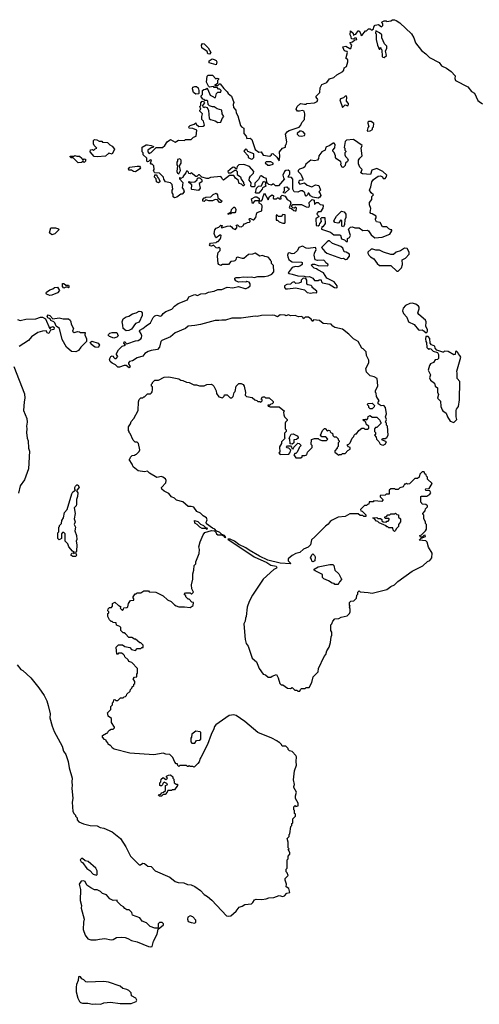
# Model space of a CAD drawing. Extents: x 2293139 to 2515392, y 824115 to 1006937.
# Tile 140 of 256: x 2416500 to 2421449, y 860090 to 870689. Entities that reach past the tile are written whole.
import ezdxf

# ---------------------------------------------------------------- set-up
doc = ezdxf.new("R2010")
doc.units = 0

msp = doc.modelspace()

# ---------------------------------------------------------------- linework, layer by layer
at = {"layer": '0CON10XD'}
for points in [[(2418972, 868962), (2418973, 868987), (2418984, 869006), (2419018, 869035), (2419020, 869055), (2418975, 869107), (2418915, 869131), (2418860, 869125), (2418842, 869108), (2418835, 869080), (2418805, 869100), (2418793, 869097), (2418740, 869055), (2418745, 869040), (2418775, 869040), (2418815, 869070), (2418828, 869068), (2418840, 869055), (2418842, 869022), (2418876, 868996), (2418883, 868973), (2418910, 868935), (2418910, 868925), (2418920, 868915), (2418915, 868900), (2418905, 868900), (2418887, 868917), (2418864, 868924), (2418853, 868963), (2418825, 868982), (2418805, 869010), (2418758, 869012), (2418695, 868962), (2418682, 868972), (2418678, 868988), (2418665, 869000), (2418555, 868990), (2418532, 868978), (2418515, 868978), (2418462, 868992), (2418435, 869020), (2418425, 869020), (2418408, 869002), (2418395, 869000), (2418345, 869040), (2418335, 869030), (2418322, 869032), (2418318, 869048), (2418305, 869060), (2418295, 869060), (2418288, 869042), (2418260, 869005), (2418260, 868995), (2418235, 868980), (2418225, 868990), (2418220, 868985), (2418220, 868975), (2418257, 868937), (2418248, 868878), (2418262, 868862), (2418270, 868835), (2418248, 868812), (2418235, 868810), (2418191, 868779), (2418165, 868772), (2418153, 868783), (2418152, 868812), (2418140, 868825), (2418140, 868855), (2418150, 868865), (2418140, 868915), (2418122, 868932), (2418070, 868945), (2418053, 868973), (2418050, 868995), (2418005, 869038), (2417955, 869040), (2417950, 869045), (2417942, 869065), (2417948, 869075), (2417944, 869114), (2417925, 869132), (2417914, 869134), (2417910, 869145), (2417920, 869175), (2417905, 869180), (2417888, 869162), (2417875, 869160), (2417870, 869165), (2417868, 869198), (2417830, 869235), (2417830, 869255), (2417820, 869265), (2417818, 869305), (2417820, 869315), (2417860, 869340), (2417875, 869343), (2417916, 869336), (2417940, 869325), (2417938, 869312), (2417915, 869308), (2417880, 869285), (2417880, 869265), (2417895, 869250), (2417915, 869260), (2417968, 869312), (2418038, 869312), (2418062, 869335), (2418087, 869373), (2418125, 869398), (2418175, 869372), (2418208, 869392), (2418275, 869390), (2418285, 869398), (2418345, 869400), (2418370, 869425), (2418400, 869435), (2418408, 869498), (2418365, 869518), (2418325, 869520), (2418320, 869535), (2418335, 869550), (2418377, 869563), (2418395, 869580), (2418400, 869565), (2418428, 869538), (2418477, 869543), (2418490, 869555), (2418480, 869595), (2418460, 869615), (2418460, 869645), (2418470, 869675), (2418440, 869705), (2418440, 869715), (2418450, 869725), (2418440, 869755), (2418450, 869765), (2418450, 869795), (2418465, 869810), (2418478, 869808), (2418490, 869795), (2418470, 869765), (2418472, 869752), (2418485, 869742), (2418495, 869750), (2418520, 869745), (2418532, 869712), (2418540, 869625), (2418553, 869613), (2418605, 869600), (2418635, 869582), (2418666, 869584), (2418680, 869625), (2418698, 869645), (2418680, 869675), (2418676, 869716), (2418625, 869730), (2418595, 869750), (2418575, 869750), (2418542, 869762), (2418530, 869775), (2418525, 869810), (2418515, 869820), (2418495, 869820), (2418485, 869830), (2418472, 869832), (2418450, 869865), (2418470, 869885), (2418470, 869925), (2418483, 869937), (2418508, 869942), (2418515, 869950), (2418527, 869937), (2418550, 869875), (2418585, 869860), (2418595, 869850), (2418608, 869852), (2418620, 869895), (2418635, 869910), (2418665, 869910), (2418670, 869925), (2418655, 869940), (2418642, 869942), (2418625, 869960), (2418595, 869960), (2418585, 869970), (2418542, 869962), (2418532, 869972), (2418510, 870015), (2418518, 870082), (2418528, 870092), (2418575, 870090), (2418612, 870052), (2418625, 870060), (2418640, 870055), (2418640, 870045), (2418630, 870035), (2418628, 870002), (2418615, 869990), (2418602, 869988), (2418602, 869982), (2418635, 869980), (2418652, 869998), (2418658, 869998), (2418697, 869947), (2418733, 869913), (2418744, 869894), (2418779, 869865), (2418806, 869796), (2418797, 869775), (2418802, 869745), (2418826, 869715), (2418830, 869685), (2418848, 869655), (2418879, 869549), (2418887, 869537), (2418912, 869522), (2418912, 869465), (2418937, 869435), (2418945, 869410), (2418983, 869413), (2418999, 869399), (2419035, 869290), (2419075, 869262), (2419100, 869265), (2419122, 869232), (2419195, 869220), (2419210, 869235), (2419210, 869245), (2419225, 869250), (2419269, 869209), (2419295, 869170), (2419301, 869215), (2419297, 869265), (2419330, 869305), (2419362, 869318), (2419362, 869338), (2419370, 869345), (2419378, 869375), (2419361, 869455), (2419384, 869485), (2419403, 869495), (2419508, 869532), (2419526, 869554), (2419537, 869583), (2419568, 869615), (2419572, 869675), (2419562, 869705), (2419545, 869712), (2419513, 869703), (2419490, 869705), (2419478, 869725), (2419487, 869753), (2419523, 869787), (2419565, 869778), (2419585, 869780), (2419592, 869788), (2419676, 869794), (2419703, 869807), (2419709, 869829), (2419692, 869855), (2419692, 869865), (2419730, 869905), (2419736, 869955), (2419755, 869992), (2419807, 870013), (2419835, 870053), (2419882, 870068), (2419915, 870096), (2419979, 870131), (2419990, 870145), (2419995, 870170), (2420018, 870185), (2420032, 870235), (2420032, 870255), (2420010, 870275), (2420017, 870283), (2420029, 870335), (2420025, 870347), (2420005, 870349), (2419995, 870357), (2419980, 870395), (2420013, 870403), (2420055, 870378), (2420065, 870380), (2420078, 870415), (2420062, 870432), (2420060, 870445), (2420085, 870450), (2420108, 870472), (2420130, 870475), (2420125, 870490), (2420105, 870490), (2420095, 870480), (2420072, 870482), (2420070, 870505), (2420060, 870525), (2420062, 870568), (2420090, 870545), (2420095, 870520), (2420105, 870530), (2420118, 870532), (2420145, 870570), (2420155, 870570), (2420170, 870545), (2420172, 870522), (2420185, 870520), (2420222, 870568), (2420235, 870570), (2420255, 870590), (2420275, 870590), (2420285, 870580), (2420295, 870580), (2420308, 870592), (2420315, 870610), (2420320, 870625), (2420329, 870631), (2420365, 870638), (2420397, 870613), (2420410, 870625), (2420410, 870645), (2420400, 870655), (2420402, 870665), (2420425, 870678), (2420447, 870677), (2420455, 870670), (2420495, 870677), (2420515, 870687), (2420535, 870689), (2420555, 870681), (2420595, 870654), (2420720, 870535), (2420744, 870495), (2420761, 870441), (2420826, 870356), (2420875, 870321), (2420911, 870281), (2421017, 870227), (2421043, 870193), (2421095, 870167), (2421145, 870132), (2421188, 870085), (2421186, 870054), (2421193, 870033), (2421326, 869966), (2421364, 869914), (2421397, 869897), (2421435, 869820), (2421447, 869807), (2421485, 869782)], [(2420425, 870283), (2420450, 870305), (2420440, 870355), (2420452, 870378), (2420452, 870402), (2420429, 870429), (2420398, 870495), (2420398, 870525), (2420376, 870546), (2420335, 870570), (2420330, 870545), (2420338, 870535), (2420340, 870475), (2420354, 870414), (2420372, 870372), (2420378, 870372), (2420382, 870388), (2420390, 870385), (2420390, 870375), (2420400, 870365), (2420403, 870293), (2420410, 870285), (2420425, 870283)], [(2418545, 870318), (2418525, 870322), (2418517, 870347), (2418462, 870385), (2418457, 870415), (2418469, 870431), (2418485, 870429), (2418528, 870385), (2418557, 870335), (2418545, 870318)], [(2418615, 870202), (2418540, 870225), (2418540, 870245), (2418573, 870267), (2418595, 870262), (2418615, 870248), (2418621, 870235), (2418615, 870202)], [(2418398, 869888), (2418370, 869905), (2418359, 869945), (2418365, 869962), (2418385, 869970), (2418405, 869968), (2418420, 869955), (2418430, 869925), (2418430, 869895), (2418425, 869890), (2418398, 869888)], [(2419975, 869742), (2420005, 869772), (2420035, 869763), (2420042, 869775), (2420042, 869785), (2420020, 869810), (2420022, 869855), (2420015, 869868), (2420003, 869867), (2419985, 869847), (2419955, 869837), (2419947, 869825), (2419975, 869742)], [(2420245, 869490), (2420275, 869492), (2420300, 869505), (2420300, 869525), (2420310, 869535), (2420312, 869572), (2420285, 869592), (2420258, 869592), (2420250, 869585), (2420250, 869575), (2420260, 869535), (2420250, 869525), (2420240, 869495), (2420245, 869490)], [(2419535, 869434), (2419565, 869441), (2419573, 869455), (2419552, 869482), (2419535, 869490), (2419515, 869490), (2419488, 869465), (2419487, 869455), (2419505, 869437), (2419535, 869434)], [(2417335, 869213), (2417300, 869215), (2417260, 869265), (2417262, 869288), (2417285, 869290), (2417295, 869280), (2417312, 869298), (2417330, 869305), (2417300, 869335), (2417293, 869353), (2417293, 869387), (2417305, 869398), (2417330, 869395), (2417355, 869380), (2417385, 869380), (2417392, 869372), (2417445, 869368), (2417471, 869341), (2417496, 869326), (2417520, 869295), (2417495, 869240), (2417458, 869252), (2417422, 869218), (2417335, 869213)], [(2418385, 867398), (2418315, 867389), (2418285, 867366), (2418175, 867318), (2418125, 867274), (2418030, 867235), (2418019, 867225), (2418006, 867165), (2417985, 867138), (2417915, 867128), (2417884, 867116), (2417848, 867095), (2417824, 867066), (2417765, 867049), (2417715, 867018), (2417682, 867008), (2417670, 866995), (2417670, 866985), (2417688, 866955), (2417677, 866943), (2417645, 866968), (2417625, 866967), (2417575, 866948), (2417555, 866950), (2417530, 866975), (2417495, 866990), (2417475, 867010), (2417468, 867035), (2417482, 867065), (2417495, 867072), (2417507, 867067), (2417510, 867055), (2417525, 867042), (2417537, 867043), (2417558, 867062), (2417543, 867083), (2417543, 867097), (2417562, 867135), (2417604, 867176), (2417640, 867185), (2417620, 867205), (2417625, 867220), (2417635, 867220), (2417645, 867200), (2417665, 867202), (2417745, 867233), (2417775, 867237), (2417805, 867252), (2417813, 867265), (2417814, 867285), (2417808, 867308), (2417788, 867335), (2417792, 867348), (2417827, 867363), (2417860, 867395), (2417910, 867425), (2417937, 867483), (2417955, 867500), (2417977, 867507), (2418015, 867498), (2418030, 867505), (2418044, 867526), (2418072, 867548), (2418138, 867572), (2418168, 867605), (2418205, 867632), (2418305, 867672), (2418320, 867705), (2418375, 867728), (2418385, 867730), (2418415, 867720), (2418451, 867739), (2418505, 867742), (2418534, 867756), (2418595, 867768), (2418635, 867783), (2418676, 867784), (2418735, 867810), (2418795, 867803), (2418855, 867818), (2418924, 867794), (2418940, 867795), (2418960, 867805), (2418980, 867825), (2418980, 867845), (2418970, 867865), (2418945, 867870), (2418935, 867862), (2418895, 867868), (2418855, 867862), (2418827, 867877), (2418818, 867895), (2418818, 867905), (2418830, 867915), (2418865, 867913), (2418905, 867922), (2418955, 867918), (2418995, 867922), (2419025, 867912), (2419064, 867926), (2419135, 867923), (2419175, 867930), (2419215, 867950), (2419237, 867975), (2419232, 868042), (2419210, 868065), (2419210, 868085), (2419200, 868095), (2419200, 868105), (2419175, 868132), (2419138, 868138), (2419115, 868152), (2419084, 868144), (2419035, 868177), (2419005, 868163), (2418965, 868162), (2418915, 868118), (2418899, 868119), (2418845, 868132), (2418832, 868125), (2418828, 868105), (2418816, 868094), (2418805, 868088), (2418773, 868087), (2418747, 868053), (2418685, 868052), (2418665, 868042), (2418644, 868054), (2418638, 868065), (2418630, 868145), (2418638, 868182), (2418660, 868205), (2418660, 868225), (2418645, 868240), (2418635, 868230), (2418615, 868232), (2418585, 868260), (2418565, 868250), (2418550, 868255), (2418542, 868265), (2418555, 868282), (2418615, 868290), (2418625, 868300), (2418638, 868302), (2418660, 868325), (2418667, 868343), (2418670, 868365), (2418665, 868370), (2418655, 868370), (2418615, 868340), (2418607, 868347), (2418593, 868387), (2418600, 868425), (2418615, 868443), (2418643, 868457), (2418665, 868478), (2418680, 868475), (2418680, 868465), (2418670, 868455), (2418675, 868450), (2418735, 868466), (2418765, 868468), (2418780, 868460), (2418795, 868440), (2418825, 868432), (2418840, 868455), (2418832, 868478), (2418845, 868480), (2418863, 868463), (2418885, 868460), (2418908, 868472), (2418915, 868490), (2418925, 868490), (2418953, 868507), (2418975, 868510), (2418980, 868515), (2418980, 868525), (2418970, 868535), (2418975, 868550), (2418985, 868550), (2419013, 868533), (2419020, 868535), (2419042, 868558), (2419055, 868610), (2419075, 868622), (2419108, 868632), (2419112, 868685), (2419105, 868700), (2419080, 868715), (2419080, 868740), (2419031, 868739), (2419005, 868710), (2418995, 868760), (2419035, 868782), (2419053, 868783), (2419078, 868765), (2419080, 868740), (2419105, 868738), (2419116, 868754), (2419120, 868785), (2419135, 868820), (2419175, 868750), (2419188, 868785), (2419218, 868802), (2419232, 868792), (2419230, 868765), (2419235, 868760), (2419265, 868760), (2419275, 868770), (2419285, 868770), (2419295, 868760), (2419315, 868760), (2419310, 868785), (2419325, 868800), (2419358, 868788), (2419380, 868755), (2419412, 868735), (2419418, 868712), (2419400, 868665), (2419428, 868658), (2419450, 868635), (2419465, 868630), (2419477, 868633), (2419480, 868665), (2419465, 868670), (2419455, 868660), (2419442, 868662), (2419430, 868675), (2419430, 868685), (2419442, 868698), (2419535, 868700), (2419583, 868673), (2419615, 868672), (2419622, 868685), (2419618, 868722), (2419648, 868752), (2419670, 868745), (2419675, 868700), (2419695, 868720), (2419715, 868720), (2419735, 868698), (2419760, 868695), (2419768, 868685), (2419765, 868660), (2419738, 868622), (2419715, 868620), (2419702, 868605), (2419700, 868595), (2419718, 868578), (2419720, 868565), (2419705, 868560), (2419690, 868545), (2419692, 868475), (2419715, 868470), (2419728, 868482), (2419730, 868495), (2419750, 868515), (2419742, 868548), (2419755, 868558), (2419785, 868558), (2419790, 868495), (2419765, 868460), (2419752, 868458), (2419750, 868435), (2419845, 868400), (2419882, 868372), (2419943, 868373), (2419955, 868368), (2419965, 868330), (2419998, 868318), (2420015, 868300), (2420028, 868302), (2420030, 868335), (2420050, 868345), (2420062, 868365), (2420042, 868435), (2420063, 868457), (2420085, 868460), (2420108, 868448), (2420157, 868447), (2420195, 868420), (2420245, 868422), (2420257, 868417), (2420284, 868374), (2420325, 868342), (2420403, 868347), (2420485, 868380), (2420508, 868415), (2420508, 868425), (2420498, 868428), (2420475, 868438), (2420455, 868458), (2420405, 868460), (2420380, 868505), (2420342, 868512), (2420330, 868535), (2420330, 868545), (2420340, 868555), (2420340, 868575), (2420295, 868600), (2420282, 868602), (2420272, 868615), (2420282, 868655), (2420268, 868695), (2420268, 868722), (2420292, 868755), (2420293, 868787), (2420308, 868805), (2420284, 868824), (2420268, 868855), (2420282, 868888), (2420292, 868945), (2420311, 868969), (2420360, 869005), (2420385, 869008), (2420406, 868996), (2420415, 868980), (2420435, 868980), (2420447, 868993), (2420452, 869015), (2420410, 869055), (2420345, 869088), (2420292, 869068), (2420277, 869023), (2420191, 869031), (2420172, 869042), (2420188, 869075), (2420163, 869103), (2420148, 869138), (2420148, 869175), (2420161, 869199), (2420187, 869223), (2420177, 869305), (2420188, 869335), (2420095, 869400), (2420018, 869392), (2420003, 869377), (2419992, 869312), (2420000, 869305), (2420000, 869285), (2420010, 869275), (2420010, 869265), (2420000, 869255), (2420000, 869235), (2420007, 869217), (2420030, 869195), (2420037, 869175), (2420029, 869161), (2420008, 869145), (2420005, 869120), (2419982, 869098), (2419971, 869101), (2419958, 869125), (2419962, 869145), (2419958, 869158), (2419911, 869191), (2419902, 869205), (2419902, 869225), (2419885, 869260), (2419870, 869275), (2419870, 869285), (2419895, 869310), (2419896, 869346), (2419885, 869360), (2419875, 869360), (2419840, 869335), (2419795, 869318), (2419790, 869285), (2419752, 869268), (2419720, 869225), (2419718, 869195), (2419708, 869175), (2419675, 869168), (2419634, 869176), (2419580, 869135), (2419570, 869105), (2419556, 869094), (2419512, 869078), (2419500, 869065), (2419500, 869055), (2419527, 869027), (2419550, 868975), (2419548, 868962), (2419515, 868958), (2419505, 868950), (2419502, 868935), (2419515, 868918), (2419565, 868932), (2419595, 868908), (2419645, 868888), (2419685, 868910), (2419722, 868905), (2419740, 868855), (2419720, 868835), (2419737, 868817), (2419742, 868795), (2419733, 868777), (2419715, 868768), (2419658, 868778), (2419632, 868792), (2419615, 868820), (2419605, 868820), (2419598, 868802), (2419585, 868790), (2419573, 868803), (2419570, 868825), (2419545, 868848), (2419523, 868847), (2419495, 868832), (2419457, 868837), (2419440, 868865), (2419442, 868972), (2419425, 868990), (2419392, 868992), (2419402, 869018), (2419410, 869025), (2419410, 869055), (2419389, 869069), (2419364, 869066), (2419352, 869055), (2419332, 869015), (2419340, 868985), (2419350, 868975), (2419285, 868900), (2419255, 868900), (2419235, 868920), (2419225, 868920), (2419212, 868908), (2419183, 868913), (2419160, 868935), (2419158, 868978), (2419125, 868990), (2419105, 869008), (2419090, 869005), (2419073, 868967), (2419032, 868928), (2419030, 868895), (2419025, 868890), (2418998, 868888), (2418990, 868895), (2418992, 868932), (2418972, 868962)], [(2417128, 869148), (2417075, 869200), (2417055, 869200), (2417040, 869215), (2417045, 869220), (2417085, 869220), (2417095, 869228), (2417115, 869220), (2417145, 869220), (2417168, 869198), (2417175, 869180), (2417185, 869180), (2417195, 869190), (2417208, 869188), (2417210, 869165), (2417195, 869150), (2417185, 869160), (2417175, 869160), (2417165, 869150), (2417128, 869148)], [(2418995, 869188), (2419005, 869192), (2419020, 869205), (2419020, 869245), (2418955, 869270), (2418945, 869290), (2418930, 869295), (2418913, 869273), (2418960, 869225), (2418960, 869205), (2418995, 869188)], [(2417745, 869050), (2417725, 869053), (2417705, 869068), (2417675, 869070), (2417670, 869085), (2417685, 869100), (2417765, 869113), (2417791, 869111), (2417800, 869095), (2417795, 869082), (2417745, 869050)], [(2418215, 869030), (2418230, 869065), (2418220, 869115), (2418240, 869145), (2418237, 869177), (2418225, 869190), (2418200, 869185), (2418200, 869165), (2418192, 869155), (2418192, 869125), (2418200, 869115), (2418192, 869055), (2418200, 869035), (2418215, 869030)], [(2419195, 869122), (2419230, 869135), (2419230, 869145), (2419205, 869158), (2419155, 869158), (2419143, 869147), (2419173, 869123), (2419195, 869122)], [(2417995, 868932), (2417972, 868945), (2417970, 868975), (2417952, 868995), (2417955, 869020), (2417968, 869018), (2417980, 869005), (2417982, 868992), (2417995, 868980), (2418008, 868955), (2418007, 868943), (2417995, 868932)], [(2418425, 868850), (2418355, 868860), (2418350, 868865), (2418352, 868912), (2418320, 868935), (2418322, 868948), (2418345, 868940), (2418385, 868942), (2418410, 868965), (2418410, 868975), (2418422, 868988), (2418438, 868988), (2418460, 868965), (2418460, 868945), (2418433, 868927), (2418442, 868875), (2418425, 868850)], [(2419045, 868820), (2419040, 868825), (2419050, 868875), (2419073, 868897), (2419105, 868900), (2419122, 868945), (2419135, 868950), (2419150, 868925), (2419142, 868915), (2419150, 868895), (2419115, 868880), (2419110, 868865), (2419075, 868822), (2419045, 868820)], [(2419355, 868820), (2419340, 868825), (2419340, 868835), (2419350, 868845), (2419350, 868885), (2419375, 868890), (2419385, 868880), (2419395, 868880), (2419400, 868865), (2419355, 868820)], [(2418665, 868720), (2418652, 868722), (2418628, 868748), (2418605, 868752), (2418575, 868738), (2418535, 868740), (2418505, 868750), (2418485, 868730), (2418472, 868735), (2418472, 868755), (2418485, 868770), (2418495, 868770), (2418505, 868780), (2418557, 868783), (2418582, 868808), (2418615, 868820), (2418630, 868805), (2418632, 868772), (2418680, 868735), (2418665, 868720)], [(2418745, 868590), (2418742, 868598), (2418778, 868622), (2418780, 868645), (2418805, 868670), (2418815, 868670), (2418827, 868645), (2418825, 868620), (2418815, 868610), (2418785, 868610), (2418775, 868600), (2418750, 868600), (2418745, 868590)], [(2419355, 868500), (2419360, 868505), (2419358, 868588), (2419335, 868590), (2419315, 868570), (2419285, 868570), (2419268, 868588), (2419260, 868585), (2419262, 868532), (2419275, 868530), (2419293, 868513), (2419335, 868500), (2419355, 868500)], [(2419985, 868460), (2419970, 868465), (2419968, 868528), (2419955, 868530), (2419937, 868503), (2419925, 868498), (2419895, 868507), (2419883, 868525), (2419910, 868575), (2419965, 868628), (2419995, 868622), (2420012, 868595), (2420012, 868558), (2420000, 868535), (2419998, 868485), (2419985, 868460)], [(2416845, 868373), (2416822, 868395), (2416835, 868450), (2416885, 868450), (2416916, 868436), (2416920, 868425), (2416878, 868385), (2416845, 868373)], [(2419915, 867802), (2419920, 867805), (2419920, 867825), (2419885, 867868), (2419808, 867905), (2419772, 867965), (2419710, 867995), (2419697, 868007), (2419670, 868015), (2419640, 868045), (2419652, 868058), (2419675, 868058), (2419715, 868042), (2419815, 868040), (2419820, 868045), (2419818, 868058), (2419795, 868070), (2419790, 868085), (2419775, 868100), (2419705, 868098), (2419680, 868105), (2419672, 868155), (2419674, 868175), (2419692, 868215), (2419686, 868236), (2419607, 868227), (2419585, 868230), (2419545, 868252), (2419504, 868236), (2419490, 868205), (2419457, 868173), (2419435, 868168), (2419405, 868180), (2419390, 868175), (2419382, 868155), (2419388, 868135), (2419399, 868109), (2419415, 868093), (2419435, 868084), (2419535, 868080), (2419540, 868075), (2419540, 868055), (2419525, 868040), (2419495, 868030), (2419468, 868032), (2419435, 868020), (2419390, 867965), (2419400, 867955), (2419435, 867950), (2419495, 867930), (2419563, 867927), (2419585, 867920), (2419620, 867925), (2419656, 867906), (2419673, 867883), (2419715, 867880), (2419723, 867887), (2419745, 867888), (2419748, 867868), (2419760, 867855), (2419832, 867842), (2419890, 867805), (2419915, 867802)], [(2420008, 868108), (2420025, 868110), (2420052, 868145), (2420050, 868165), (2420015, 868188), (2419995, 868190), (2419979, 868229), (2419958, 868248), (2419869, 868279), (2419835, 868310), (2419825, 868310), (2419811, 868299), (2419750, 868235), (2419784, 868194), (2419806, 868176), (2419965, 868117), (2419985, 868122), (2420008, 868108)], [(2420575, 867980), (2420612, 868018), (2420622, 868055), (2420620, 868105), (2420655, 868122), (2420692, 868165), (2420693, 868185), (2420672, 868225), (2420645, 868229), (2420601, 868199), (2420554, 868186), (2420525, 868162), (2420495, 868162), (2420416, 868186), (2420375, 868207), (2420335, 868208), (2420303, 868217), (2420285, 868218), (2420250, 868185), (2420248, 868175), (2420258, 868155), (2420278, 868135), (2420312, 868115), (2420350, 868065), (2420375, 868043), (2420495, 868042), (2420562, 867982), (2420575, 867980)], [(2416975, 867800), (2416960, 867815), (2416962, 867848), (2416975, 867850), (2416995, 867830), (2417025, 867830), (2417030, 867825), (2417030, 867805), (2417025, 867802), (2417015, 867810), (2416995, 867810), (2416975, 867800)], [(2419635, 867744), (2419665, 867752), (2419695, 867750), (2419700, 867755), (2419698, 867765), (2419650, 867805), (2419650, 867815), (2419638, 867828), (2419603, 867833), (2419592, 867842), (2419592, 867885), (2419582, 867902), (2419553, 867907), (2419532, 867885), (2419530, 867865), (2419505, 867852), (2419475, 867850), (2419455, 867868), (2419435, 867860), (2419417, 867843), (2419375, 867840), (2419350, 867825), (2419350, 867805), (2419363, 867793), (2419385, 867790), (2419473, 867803), (2419565, 867780), (2419595, 867753), (2419635, 867744)], [(2416825, 867720), (2416790, 867735), (2416783, 867745), (2416788, 867755), (2416825, 867780), (2416858, 867792), (2416873, 867807), (2416905, 867810), (2416928, 867772), (2416905, 867750), (2416845, 867722), (2416825, 867720)], [(2420885, 867320), (2420892, 867335), (2420892, 867355), (2420872, 867385), (2420878, 867435), (2420868, 867455), (2420798, 867515), (2420788, 867535), (2420802, 867575), (2420802, 867595), (2420796, 867606), (2420765, 867627), (2420725, 867638), (2420700, 867635), (2420655, 867612), (2420628, 867585), (2420622, 867555), (2420632, 867525), (2420668, 867485), (2420687, 867437), (2420749, 867409), (2420795, 867352), (2420805, 867348), (2420835, 867352), (2420856, 867336), (2420865, 867320), (2420885, 867320)], [(2417105, 867112), (2417058, 867118), (2417005, 867162), (2416958, 867248), (2416928, 867365), (2416891, 867391), (2416878, 867425), (2416866, 867436), (2416835, 867450), (2416828, 867468), (2416801, 867481), (2416797, 867495), (2416805, 867510), (2416825, 867503), (2416855, 867470), (2416925, 867480), (2416968, 867468), (2417025, 867468), (2417043, 867453), (2417052, 867435), (2417053, 867413), (2417078, 867365), (2417070, 867335), (2417085, 867320), (2417125, 867332), (2417145, 867330), (2417155, 867320), (2417205, 867320), (2417202, 867295), (2417218, 867255), (2417220, 867225), (2417158, 867165), (2417133, 867127), (2417105, 867112)], [(2417578, 863382), (2417585, 863390), (2417615, 863390), (2417625, 863400), (2417638, 863402), (2417650, 863415), (2417652, 863428), (2417688, 863462), (2417692, 863478), (2417708, 863492), (2417712, 863508), (2417728, 863522), (2417730, 863535), (2417740, 863545), (2417740, 863565), (2417720, 863595), (2417735, 863610), (2417760, 863615), (2417760, 863645), (2417770, 863655), (2417770, 863705), (2417708, 863768), (2417675, 863780), (2417668, 863798), (2417632, 863832), (2417630, 863845), (2417615, 863860), (2417595, 863870), (2417565, 863870), (2417555, 863860), (2417545, 863860), (2417540, 863935), (2417565, 863960), (2417605, 863960), (2417633, 863943), (2417685, 863930), (2417705, 863910), (2417745, 863900), (2417765, 863920), (2417805, 863920), (2417815, 863930), (2417828, 863932), (2417830, 863955), (2417805, 863980), (2417795, 863980), (2417745, 864020), (2417735, 864020), (2417707, 864037), (2417675, 864040), (2417638, 864078), (2417625, 864090), (2417615, 864090), (2417590, 864115), (2417590, 864145), (2417578, 864158), (2417542, 864172), (2417538, 864198), (2417505, 864200), (2417495, 864210), (2417485, 864210), (2417465, 864230), (2417450, 864265), (2417450, 864295), (2417460, 864305), (2417460, 864315), (2417450, 864325), (2417452, 864348), (2417465, 864360), (2417488, 864362), (2417500, 864375), (2417500, 864405), (2417525, 864420), (2417562, 864382), (2417575, 864380), (2417588, 864368), (2417580, 864355), (2417605, 864330), (2417618, 864342), (2417622, 864358), (2417655, 864360), (2417665, 864370), (2417670, 864405), (2417692, 864438), (2417728, 864442), (2417730, 864455), (2417720, 864465), (2417720, 864475), (2417742, 864508), (2417755, 864510), (2417765, 864520), (2417805, 864520), (2417835, 864540), (2417885, 864540), (2417895, 864530), (2417967, 864527), (2418045, 864488), (2418090, 864445), (2418130, 864425), (2418165, 864390), (2418185, 864380), (2418215, 864370), (2418275, 864370), (2418335, 864360), (2418367, 864383), (2418370, 864415), (2418355, 864420), (2418325, 864450), (2418315, 864450), (2418290, 864475), (2418288, 864488), (2418272, 864502), (2418285, 864520), (2418335, 864520), (2418345, 864510), (2418355, 864510), (2418370, 864525), (2418354, 864564), (2418351, 864605), (2418365, 864665), (2418363, 864725), (2418376, 864765), (2418378, 864812), (2418395, 864830), (2418398, 864852), (2418434, 864944), (2418436, 864984), (2418428, 865015), (2418443, 865067), (2418476, 865144), (2418495, 865170), (2418565, 865189), (2418597, 865187), (2418608, 865178), (2418618, 865155), (2418632, 865145), (2418673, 865143), (2418693, 865133), (2418705, 865118), (2418720, 865115), (2418705, 865136), (2418678, 865148), (2418655, 865169), (2418617, 865187), (2418602, 865205), (2418575, 865217), (2418511, 865261), (2418508, 865275), (2418520, 865305), (2418512, 865325), (2418475, 865348), (2418446, 865376), (2418408, 865395), (2418375, 865442), (2418345, 865450), (2418315, 865448), (2418255, 865500), (2418188, 865515), (2418165, 865538), (2418135, 865552), (2418105, 865588), (2418055, 865612), (2418032, 865635), (2418028, 865652), (2418072, 865702), (2418077, 865727), (2418068, 865745), (2418040, 865765), (2418025, 865770), (2417975, 865760), (2417897, 865807), (2417875, 865828), (2417845, 865823), (2417775, 865832), (2417720, 865875), (2417710, 865905), (2417680, 865955), (2417690, 865965), (2417692, 865978), (2417712, 865998), (2417735, 866000), (2417745, 866010), (2417758, 866012), (2417785, 866040), (2417792, 866058), (2417778, 866128), (2417765, 866140), (2417742, 866142), (2417722, 866162), (2417690, 866235), (2417680, 866245), (2417680, 866255), (2417670, 866265), (2417670, 866305), (2417692, 866338), (2417700, 866365), (2417730, 866395), (2417777, 866483), (2417778, 866575), (2417785, 866600), (2417805, 866620), (2417825, 866620), (2417835, 866630), (2417845, 866630), (2417875, 866660), (2417907, 866663), (2417918, 866672), (2417927, 866683), (2417930, 866705), (2417930, 866735), (2417920, 866745), (2417920, 866765), (2417930, 866775), (2417930, 866785), (2417955, 866810), (2417995, 866808), (2418055, 866839), (2418105, 866844), (2418214, 866824), (2418235, 866808), (2418256, 866806), (2418295, 866788), (2418325, 866782), (2418375, 866758), (2418405, 866760), (2418435, 866748), (2418485, 866748), (2418515, 866762), (2418560, 866765), (2418575, 866760), (2418590, 866745), (2418614, 866694), (2418619, 866665), (2418645, 866628), (2418685, 866620), (2418700, 866635), (2418705, 866650), (2418735, 866650), (2418765, 866620), (2418785, 866620), (2418797, 866633), (2418810, 866675), (2418820, 866685), (2418830, 866745), (2418858, 866772), (2418885, 866772), (2418905, 866762), (2418918, 866745), (2418930, 866675), (2418928, 866648), (2418942, 866632), (2419002, 866622), (2419030, 866595), (2419055, 866590), (2419065, 866580), (2419085, 866580), (2419095, 866570), (2419110, 866585), (2419110, 866595), (2419100, 866605), (2419115, 866630), (2419135, 866630), (2419145, 866620), (2419185, 866620), (2419228, 866578), (2419230, 866565), (2419218, 866552), (2419205, 866550), (2419195, 866540), (2419172, 866538), (2419175, 866530), (2419185, 866530), (2419195, 866520), (2419295, 866520), (2419350, 866475), (2419342, 866465), (2419343, 866435), (2419352, 866412), (2419380, 866385), (2419380, 866375), (2419362, 866358), (2419358, 866345), (2419360, 866285), (2419370, 866275), (2419370, 866255), (2419353, 866237), (2419350, 866225), (2419353, 866193), (2419360, 866185), (2419320, 866145), (2419318, 866125), (2419298, 866092), (2419300, 866035), (2419290, 866025), (2419305, 866010), (2419398, 866012), (2419410, 866025), (2419420, 866055), (2419398, 866078), (2419375, 866080), (2419372, 866088), (2419385, 866100), (2419415, 866100), (2419428, 866088), (2419432, 866072), (2419445, 866070), (2419452, 866088), (2419495, 866130), (2419510, 866125), (2419530, 866105), (2419510, 866085), (2419510, 866075), (2419485, 866030), (2419475, 866020), (2419462, 866018), (2419450, 866005), (2419475, 865972), (2419527, 865973), (2419540, 865985), (2419542, 865998), (2419572, 865998), (2419590, 866005), (2419600, 866035), (2419650, 866085), (2419650, 866105), (2419640, 866115), (2419642, 866168), (2419675, 866180), (2419715, 866180), (2419725, 866170), (2419755, 866160), (2419805, 866160), (2419818, 866172), (2419798, 866198), (2419755, 866200), (2419740, 866215), (2419762, 866268), (2419782, 866288), (2419788, 866288), (2419815, 866260), (2419825, 866270), (2419838, 866268), (2419842, 866252), (2419855, 866240), (2419868, 866238), (2419872, 866212), (2419885, 866200), (2419908, 866198), (2419928, 866178), (2419930, 866165), (2419940, 866155), (2419940, 866145), (2419930, 866135), (2419930, 866095), (2419920, 866085), (2419920, 866075), (2419892, 866048), (2419892, 866032), (2419935, 866000), (2419945, 866010), (2419965, 866010), (2419975, 866020), (2420005, 866020), (2420035, 866050), (2420060, 866065), (2420060, 866085), (2420042, 866092), (2420030, 866105), (2420030, 866115), (2420045, 866120), (2420060, 866135), (2420080, 866185), (2420098, 866202), (2420102, 866218), (2420115, 866230), (2420128, 866232), (2420152, 866268), (2420185, 866290), (2420205, 866290), (2420215, 866280), (2420245, 866280), (2420258, 866292), (2420258, 866308), (2420230, 866335), (2420228, 866358), (2420215, 866370), (2420202, 866372), (2420200, 866385), (2420225, 866390), (2420238, 866382), (2420250, 866395), (2420252, 866418), (2420275, 866428), (2420295, 866410), (2420345, 866410), (2420378, 866378), (2420380, 866365), (2420390, 866355), (2420388, 866342), (2420345, 866300), (2420332, 866298), (2420320, 866285), (2420320, 866255), (2420330, 866245), (2420330, 866225), (2420320, 866215), (2420340, 866195), (2420342, 866172), (2420368, 866148), (2420380, 866120), (2420401, 866111), (2420415, 866110), (2420435, 866120), (2420448, 866145), (2420400, 866165), (2420405, 866180), (2420435, 866180), (2420455, 866190), (2420468, 866215), (2420460, 866315), (2420450, 866325), (2420450, 866345), (2420440, 866355), (2420450, 866385), (2420440, 866415), (2420448, 866445), (2420438, 866515), (2420420, 866535), (2420392, 866532), (2420360, 866555), (2420360, 866575), (2420370, 866585), (2420343, 866633), (2420337, 866667), (2420330, 866675), (2420330, 866695), (2420357, 866747), (2420348, 866825), (2420316, 866846), (2420274, 866854), (2420233, 866893), (2420228, 866935), (2420258, 866995), (2420258, 867025), (2420233, 867073), (2420230, 867115), (2420197, 867147), (2420184, 867154), (2420143, 867223), (2420094, 867254), (2420043, 867303), (2419975, 867357), (2419895, 867377), (2419871, 867391), (2419855, 867410), (2419768, 867418), (2419729, 867449), (2419665, 867458), (2419655, 867440), (2419638, 867465), (2419610, 867485), (2419574, 867486), (2419555, 867470), (2419550, 867485), (2419530, 867495), (2419502, 867492), (2419465, 867506), (2419415, 867500), (2419395, 867510), (2419365, 867500), (2419355, 867507), (2419305, 867510), (2419275, 867492), (2419246, 867506), (2419225, 867509), (2419105, 867506), (2419056, 867494), (2419034, 867496), (2418884, 867476), (2418785, 867477), (2418715, 867453), (2418675, 867456), (2418645, 867449), (2418605, 867452), (2418445, 867408), (2418385, 867398)], [(2417645, 867340), (2417613, 867363), (2417612, 867402), (2417602, 867435), (2417615, 867470), (2417645, 867492), (2417675, 867498), (2417715, 867522), (2417755, 867533), (2417785, 867552), (2417807, 867547), (2417820, 867535), (2417820, 867505), (2417787, 867433), (2417745, 867418), (2417703, 867357), (2417675, 867342), (2417645, 867340)], [(2416475, 867462), (2416505, 867450), (2416564, 867466), (2416675, 867470), (2416725, 867487), (2416745, 867488), (2416778, 867468), (2416825, 867360), (2416840, 867380), (2416855, 867387), (2416870, 867375), (2416866, 867354), (2416832, 867348), (2416815, 867310), (2416800, 867315), (2416785, 867338), (2416745, 867336), (2416695, 867321), (2416626, 867274), (2416595, 867237), (2416495, 867172)], [(2417515, 867262), (2417465, 867280), (2417453, 867293), (2417455, 867300), (2417470, 867315), (2417495, 867322), (2417545, 867320), (2417560, 867285), (2417547, 867273), (2417515, 867262)], [(2417345, 867160), (2417313, 867163), (2417293, 867173), (2417265, 867200), (2417260, 867215), (2417275, 867228), (2417346, 867206), (2417360, 867185), (2417345, 867160)], [(2421175, 866352), (2421206, 866384), (2421199, 866415), (2421199, 866481), (2421202, 866495), (2421226, 866525), (2421236, 866596), (2421240, 866795), (2421210, 866825), (2421212, 866885), (2421208, 866905), (2421250, 867055), (2421240, 867075), (2421220, 867095), (2421218, 867108), (2421205, 867120), (2421192, 867118), (2421190, 867085), (2421175, 867080), (2421115, 867118), (2421075, 867120), (2421065, 867110), (2421055, 867110), (2420992, 867132), (2420973, 867153), (2420970, 867175), (2420935, 867190), (2420920, 867205), (2420918, 867258), (2420897, 867277), (2420875, 867280), (2420868, 867255), (2420873, 867223), (2420880, 867215), (2420885, 867160), (2420905, 867140), (2420912, 867148), (2420927, 867147), (2420952, 867122), (2420998, 867108), (2421010, 867085), (2421008, 867042), (2420998, 867032), (2420972, 867028), (2420955, 867000), (2420924, 866986), (2420912, 866965), (2420900, 866915), (2420922, 866865), (2420913, 866835), (2420925, 866810), (2420967, 866777), (2420974, 866744), (2420998, 866725), (2420998, 866678), (2421008, 866655), (2420998, 866615), (2421032, 866582), (2421036, 866525), (2421049, 866489), (2421057, 866477), (2421092, 866455), (2421108, 866415), (2421137, 866367), (2421175, 866352)], [(2416436, 866956), (2416552, 866662), (2416556, 866616), (2416546, 866575), (2416541, 866481), (2416578, 866395), (2416581, 866355), (2416572, 866315), (2416578, 866285), (2416574, 866244), (2416580, 866185), (2416590, 866155), (2416594, 866075), (2416604, 866044), (2416596, 865855), (2416553, 865737), (2416505, 865670), (2416488, 865592)], [(2420295, 866500), (2420275, 866500), (2420260, 866515), (2420258, 866528), (2420240, 866545), (2420252, 866558), (2420295, 866560), (2420320, 866535), (2420318, 866522), (2420295, 866500)], [(2419435, 866120), (2419412, 866122), (2419410, 866175), (2419400, 866185), (2419422, 866228), (2419445, 866232), (2419489, 866209), (2419500, 866195), (2419500, 866185), (2419482, 866168), (2419450, 866165), (2419450, 866135), (2419435, 866120)], [(2419515, 863460), (2419522, 863478), (2419535, 863490), (2419575, 863490), (2419585, 863500), (2419618, 863502), (2419647, 863553), (2419660, 863615), (2419715, 863670), (2419718, 863705), (2419778, 863835), (2419797, 863855), (2419808, 863895), (2419832, 863935), (2419848, 863985), (2419852, 864045), (2419860, 864065), (2419860, 864095), (2419850, 864115), (2419850, 864175), (2419860, 864185), (2419870, 864215), (2419895, 864240), (2419937, 864243), (2419963, 864257), (2420025, 864272), (2420050, 864295), (2420058, 864315), (2420058, 864345), (2420050, 864365), (2420060, 864375), (2420050, 864385), (2420050, 864415), (2420065, 864430), (2420098, 864432), (2420128, 864462), (2420130, 864495), (2420140, 864505), (2420142, 864528), (2420155, 864540), (2420165, 864530), (2420253, 864523), (2420294, 864514), (2420454, 864556), (2420495, 864587), (2420536, 864604), (2420570, 864640), (2420726, 864754), (2420841, 864809), (2420890, 864855), (2420915, 864868), (2420937, 864897), (2420942, 864945), (2420902, 865012), (2420886, 865066), (2420875, 865078), (2420800, 865085), (2420822, 865108), (2420870, 865125), (2420865, 865140), (2420852, 865138), (2420835, 865120), (2420815, 865120), (2420810, 865135), (2420828, 865142), (2420870, 865185), (2420880, 865205), (2420880, 865255), (2420870, 865265), (2420870, 865285), (2420850, 865315), (2420850, 865355), (2420840, 865365), (2420840, 865375), (2420867, 865403), (2420870, 865425), (2420890, 865445), (2420890, 865455), (2420875, 865470), (2420832, 865472), (2420830, 865485), (2420820, 865495), (2420820, 865555), (2420825, 865560), (2420885, 865560), (2420918, 865582), (2420928, 865595), (2420918, 865618), (2420875, 865620), (2420870, 865635), (2420875, 865640), (2420908, 865642), (2420940, 865695), (2420892, 865742), (2420890, 865765), (2420880, 865775), (2420878, 865788), (2420862, 865802), (2420855, 865820), (2420835, 865820), (2420810, 865795), (2420800, 865765), (2420785, 865750), (2420755, 865750), (2420698, 865692), (2420675, 865690), (2420665, 865700), (2420655, 865690), (2420645, 865690), (2420628, 865662), (2420592, 865648), (2420575, 865630), (2420545, 865630), (2420535, 865640), (2420495, 865640), (2420480, 865625), (2420478, 865582), (2420445, 865580), (2420435, 865570), (2420382, 865568), (2420382, 865552), (2420410, 865525), (2420410, 865515), (2420398, 865502), (2420315, 865510), (2420305, 865500), (2420262, 865498), (2420258, 865472), (2420245, 865470), (2420235, 865460), (2420212, 865458), (2420170, 865415), (2420172, 865402), (2420188, 865398), (2420228, 865358), (2420228, 865342), (2420205, 865340), (2420195, 865350), (2420165, 865350), (2420145, 865370), (2420055, 865370), (2420005, 865340), (2419928, 865332), (2419865, 865302), (2419844, 865286), (2419823, 865257), (2419793, 865237), (2419679, 865121), (2419641, 865089), (2419630, 865035), (2419605, 865010), (2419555, 864988), (2419517, 864953), (2419475, 864942), (2419435, 864922), (2419390, 864885), (2419390, 864865), (2419420, 864835), (2419415, 864833), (2419305, 864839), (2419172, 864872), (2419083, 864913), (2418969, 864979), (2418936, 865005), (2418860, 865040), (2418812, 865075), (2418765, 865096), (2418742, 865098), (2419025, 864905), (2419160, 864845), (2419205, 864816), (2419262, 864805), (2419269, 864791), (2419266, 864784), (2419235, 864772), (2419120, 864665), (2419007, 864495), (2418970, 864425), (2418948, 864365), (2418940, 864265), (2418930, 864245), (2418927, 864213), (2418912, 864185), (2418928, 864018), (2418940, 863975), (2418960, 863945), (2419002, 863815), (2419050, 863775), (2419078, 863705), (2419120, 863645), (2419147, 863637), (2419175, 863610), (2419205, 863610), (2419218, 863622), (2419265, 863640), (2419282, 863605), (2419300, 863545), (2419315, 863530), (2419335, 863530), (2419383, 863493), (2419415, 863490), (2419435, 863500), (2419463, 863473), (2419485, 863470), (2419495, 863460), (2419515, 863460)], [(2417071, 864911), (2417052, 864925), (2417060, 864945), (2417075, 864950), (2417087, 864943), (2417090, 864955), (2417067, 864967), (2417030, 865015), (2417018, 865048), (2416990, 865075), (2416990, 865155), (2416975, 865170), (2416962, 865168), (2416950, 865155), (2416950, 865105), (2416925, 865090), (2416910, 865105), (2416910, 865165), (2416920, 865175), (2416920, 865225), (2416930, 865235), (2416930, 865245), (2416950, 865265), (2416953, 865297), (2416970, 865325), (2416982, 865385), (2417010, 865415), (2417062, 865585), (2417072, 865605), (2417100, 865625), (2417093, 865633), (2417094, 865654), (2417102, 865668), (2417115, 865682), (2417125, 865682), (2417139, 865655), (2417112, 865618), (2417124, 865595), (2417121, 865555), (2417110, 865525), (2417112, 865475), (2417108, 865455), (2417088, 865435), (2417096, 865375), (2417087, 865315), (2417098, 865285), (2417087, 865255), (2417099, 865225), (2417093, 865185), (2417110, 865135), (2417114, 865095), (2417106, 865075), (2417114, 865035), (2417113, 864967), (2417100, 864955), (2417112, 864925), (2417105, 864912), (2417071, 864911)], [(2418515, 865202), (2418505, 865210), (2418463, 865213), (2418440, 865225), (2418410, 865255), (2418385, 865270), (2418382, 865298), (2418417, 865287), (2418445, 865260), (2418480, 865245), (2418502, 865222), (2418515, 865220), (2418520, 865215), (2418515, 865202)], [(2420535, 865180), (2420520, 865195), (2420518, 865218), (2420475, 865220), (2420465, 865230), (2420455, 865230), (2420445, 865240), (2420372, 865272), (2420358, 865288), (2420342, 865292), (2420318, 865318), (2420302, 865322), (2420302, 865328), (2420345, 865330), (2420355, 865320), (2420385, 865320), (2420398, 865308), (2420400, 865295), (2420412, 865282), (2420445, 865280), (2420455, 865290), (2420468, 865292), (2420480, 865305), (2420480, 865315), (2420475, 865320), (2420435, 865320), (2420430, 865325), (2420432, 865338), (2420448, 865342), (2420465, 865360), (2420485, 865360), (2420495, 865370), (2420535, 865370), (2420548, 865378), (2420562, 865362), (2420578, 865358), (2420580, 865335), (2420600, 865315), (2420600, 865285), (2420580, 865255), (2420580, 865235), (2420552, 865208), (2420548, 865192), (2420535, 865180)], [(2419655, 864853), (2419645, 864860), (2419642, 864882), (2419632, 864895), (2419645, 864930), (2419655, 864938), (2419675, 864920), (2419680, 864905), (2419678, 864865), (2419655, 864853)], [(2419925, 864610), (2419895, 864610), (2419885, 864620), (2419863, 864623), (2419825, 864650), (2419775, 864670), (2419760, 864685), (2419760, 864715), (2419680, 864755), (2419670, 864765), (2419672, 864775), (2419715, 864799), (2419840, 864825), (2419870, 864825), (2419882, 864812), (2419893, 864763), (2419938, 864725), (2419962, 864672), (2419970, 864665), (2419942, 864638), (2419938, 864622), (2419925, 864610)], [(2416473, 863743), (2416512, 863695), (2416533, 863683), (2416618, 863605), (2416705, 863498), (2416762, 863415), (2416792, 863355), (2416806, 863306), (2416826, 863215), (2416824, 863174), (2416848, 863085), (2416870, 863025), (2416957, 862867), (2416972, 862815), (2416995, 862780), (2417022, 862705), (2417032, 862635), (2417063, 862525), (2417060, 862485), (2417066, 862445), (2417060, 862415), (2417073, 862305), (2417064, 862265), (2417073, 862167), (2417085, 862140), (2417100, 862125), (2417100, 862115), (2417117, 862097), (2417120, 862075), (2417138, 862055), (2417185, 862032), (2417260, 862015), (2417335, 862011), (2417368, 861995), (2417407, 861987), (2417496, 861946), (2417584, 861874), (2417644, 861786), (2417694, 861685), (2417785, 861591), (2417800, 861590), (2417825, 861610), (2417845, 861607), (2417878, 861578), (2417915, 861574), (2417960, 861525), (2418115, 861460), (2418175, 861413), (2418205, 861402), (2418266, 861396), (2418305, 861380), (2418345, 861377), (2418385, 861357), (2418448, 861315), (2418485, 861273), (2418522, 861252), (2418570, 861210), (2418725, 861043), (2418745, 861038), (2418775, 861043), (2418829, 861091), (2418862, 861135), (2418894, 861146), (2418925, 861166), (2418997, 861173), (2419011, 861185), (2419027, 861213), (2419045, 861222), (2419108, 861218), (2419154, 861226), (2419183, 861237), (2419235, 861240), (2419295, 861260), (2419335, 861250), (2419352, 861258), (2419375, 861288), (2419410, 861295), (2419398, 861335), (2419370, 861355), (2419372, 861382), (2419358, 861425), (2419360, 861445), (2419390, 861475), (2419380, 861505), (2419370, 861515), (2419370, 861545), (2419380, 861555), (2419380, 861645), (2419390, 861655), (2419390, 861685), (2419410, 861705), (2419410, 861725), (2419390, 861755), (2419400, 861765), (2419390, 861775), (2419390, 861835), (2419380, 861875), (2419400, 861895), (2419403, 861917), (2419410, 861925), (2419420, 862005), (2419430, 862015), (2419430, 862035), (2419440, 862045), (2419440, 862085), (2419470, 862115), (2419470, 862135), (2419460, 862145), (2419460, 862175), (2419450, 862185), (2419450, 862215), (2419465, 862230), (2419475, 862220), (2419500, 862225), (2419500, 862255), (2419470, 862305), (2419470, 862335), (2419480, 862375), (2419453, 862423), (2419450, 862435), (2419460, 862455), (2419448, 862505), (2419458, 862602), (2419482, 862665), (2419478, 862705), (2419482, 862755), (2419475, 862770), (2419435, 862810), (2419405, 862820), (2419392, 862832), (2419390, 862845), (2419365, 862870), (2419325, 862870), (2419318, 862888), (2419295, 862910), (2419285, 862910), (2419270, 862925), (2419215, 862956), (2419065, 863016), (2418924, 863135), (2418831, 863199), (2418805, 863206), (2418755, 863200), (2418611, 863099), (2418598, 863082), (2418592, 863055), (2418563, 862995), (2418523, 862885), (2418452, 862745), (2418442, 862735), (2418431, 862699), (2418419, 862681), (2418378, 862642), (2418365, 862650), (2418335, 862650), (2418325, 862660), (2418315, 862650), (2418305, 862650), (2418295, 862660), (2418245, 862662), (2418225, 862660), (2418215, 862650), (2418202, 862662), (2418198, 862678), (2418185, 862680), (2418170, 862695), (2418148, 862745), (2418115, 862780), (2418075, 862781), (2418045, 862792), (2417945, 862777), (2417685, 862792), (2417518, 862838), (2417495, 862850), (2417490, 862865), (2417475, 862880), (2417465, 862880), (2417452, 862892), (2417450, 862905), (2417430, 862925), (2417430, 862935), (2417412, 862942), (2417390, 862965), (2417390, 862985), (2417435, 863010), (2417448, 863012), (2417452, 863028), (2417465, 863040), (2417485, 863050), (2417508, 863052), (2417520, 863065), (2417520, 863075), (2417490, 863125), (2417488, 863168), (2417452, 863192), (2417450, 863215), (2417440, 863225), (2417480, 863265), (2417480, 863295), (2417500, 863315), (2417500, 863335), (2417510, 863345), (2417512, 863368), (2417525, 863370), (2417535, 863360), (2417555, 863360), (2417578, 863382)], [(2418385, 862900), (2418405, 862928), (2418437, 862933), (2418452, 862945), (2418450, 863015), (2418442, 863022), (2418395, 863030), (2418353, 862997), (2418350, 862965), (2418342, 862955), (2418342, 862915), (2418355, 862902), (2418385, 862900)], [(2418025, 862332), (2418005, 862332), (2417990, 862345), (2418018, 862352), (2418032, 862368), (2418048, 862372), (2418068, 862392), (2418070, 862445), (2418088, 862452), (2418090, 862465), (2418055, 862480), (2418042, 862468), (2418038, 862452), (2418025, 862440), (2418015, 862440), (2418010, 862445), (2418010, 862475), (2418020, 862485), (2418022, 862515), (2418045, 862530), (2418075, 862510), (2418090, 862525), (2418080, 862535), (2418080, 862545), (2418103, 862557), (2418125, 862560), (2418148, 862538), (2418150, 862525), (2418160, 862515), (2418162, 862475), (2418185, 862460), (2418198, 862458), (2418200, 862445), (2418165, 862400), (2418143, 862397), (2418135, 862390), (2418095, 862390), (2418088, 862372), (2418065, 862350), (2418045, 862350), (2418025, 862332)], [(2417325, 861480), (2417333, 861487), (2417334, 861525), (2417318, 861555), (2417236, 861626), (2417203, 861633), (2417175, 861660), (2417165, 861660), (2417152, 861645), (2417162, 861625), (2417177, 861617), (2417222, 861552), (2417255, 861532), (2417290, 861490), (2417325, 861480)], [(2417912, 860708), (2417925, 860712), (2417942, 860768), (2417979, 860845), (2417992, 860898), (2418048, 860945), (2418047, 860957), (2418035, 860970), (2418005, 860970), (2417992, 860958), (2417992, 860918), (2417982, 860908), (2417955, 860908), (2417905, 860927), (2417865, 860968), (2417820, 860985), (2417795, 861020), (2417715, 861050), (2417707, 861077), (2417693, 861093), (2417677, 861107), (2417655, 861108), (2417631, 861121), (2417619, 861139), (2417594, 861154), (2417550, 861195), (2417550, 861210), (2417505, 861208), (2417470, 861225), (2417435, 861270), (2417393, 861283), (2417370, 861305), (2417335, 861322), (2417305, 861322), (2417264, 861344), (2417224, 861374), (2417203, 861413), (2417185, 861420), (2417163, 861417), (2417140, 861385), (2417153, 861325), (2417152, 861208), (2417166, 861155), (2417161, 861125), (2417193, 861005), (2417186, 860974), (2417184, 860894), (2417204, 860834), (2417235, 860794), (2417265, 860784), (2417324, 860784), (2417358, 860792), (2417415, 860798), (2417486, 860784), (2417505, 860788), (2417542, 860808), (2417595, 860814), (2417635, 860809), (2417665, 860800), (2417705, 860776), (2417765, 860762), (2417885, 860714), (2417912, 860708)], [(2418385, 860963), (2418397, 860973), (2418396, 860995), (2418363, 861033), (2418335, 861042), (2418312, 861028), (2418308, 861005), (2418315, 860983), (2418345, 860970), (2418385, 860963)], [(2417285, 860090), (2417315, 860095), (2417375, 860092), (2417405, 860105), (2417477, 860113), (2417583, 860097), (2417701, 860099), (2417755, 860122), (2417762, 860135), (2417750, 860155), (2417705, 860180), (2417700, 860215), (2417675, 860238), (2417655, 860250), (2417611, 860261), (2417580, 860285), (2417455, 860327), (2417405, 860337), (2417225, 860327), (2417212, 860332), (2417190, 860355), (2417170, 860365), (2417156, 860386), (2417145, 860390), (2417133, 860385), (2417130, 860345), (2417111, 860305), (2417108, 860275), (2417109, 860225), (2417124, 860155), (2417142, 860122), (2417155, 860108), (2417175, 860101), (2417235, 860101), (2417285, 860090)]]:
    msp.add_lwpolyline(points, dxfattribs=at)

doc.saveas('drawing.dxf')
